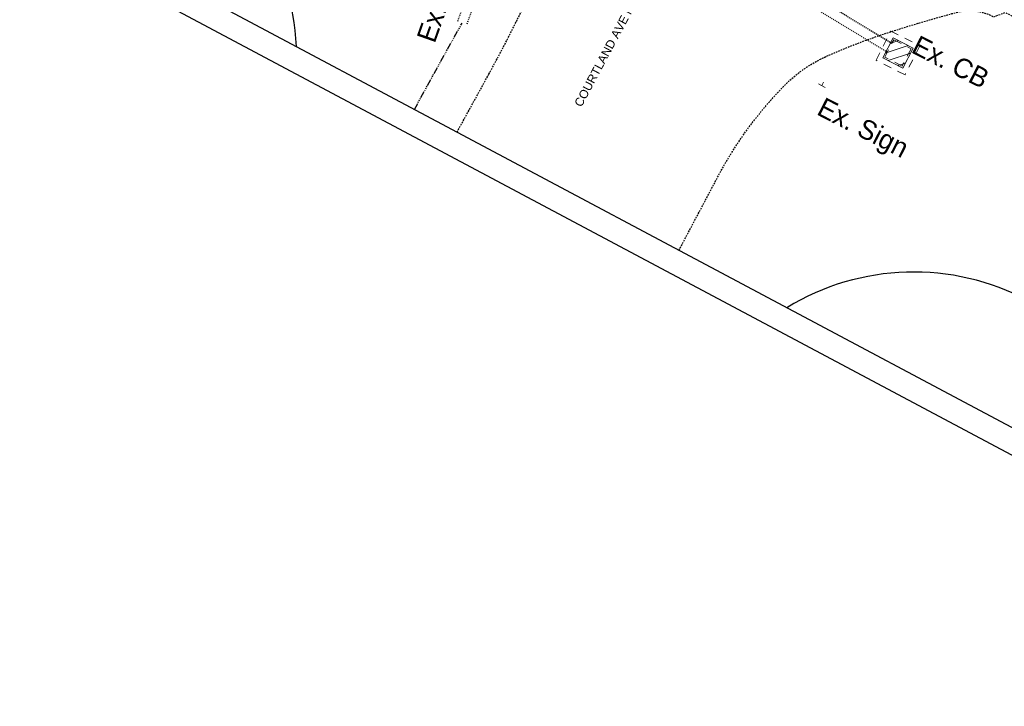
# Model space of a CAD drawing. Header units: feet. Extents: x 2250740 to 2250942, y 437386 to 437594.
# Tile 1 of 13: x 2250741 to 2250841, y 437386 to 437457. Entities that reach past the tile are written whole.
import ezdxf

# ---------------------------------------------------------------- set-up
doc = ezdxf.new("R2010")
doc.units = ezdxf.units.FT
doc.header["$MEASUREMENT"] = 0
for name, pattern in [('OhDOT_USTN1', [0.055, 0.014, -0.041]), ('OhDOT_USTN2', [0.11, 0.069, -0.041]), ('OhDOT_USTN3', [0.22, 0.165, -0.055]), ('OhDOT_USTN5', [0.11, 0.055, -0.055]), ('REDO_Drainage01', [1.6, 0.85, -0.75]), ('rowex', [0]), ('stream', [1.4, 0.7, -0.1, 0.1, -0.1, 0.1, -0.1, 0.1, -0.1])]:
    doc.linetypes.add(name, pattern=pattern)
for name, color, linetype in [('DR_X_Cells', 151, 'OhDOT_USTN2'), ('DR_X_Ditch', 133, 'stream'), ('DR_X_Storm_Sewer', 151, 'OhDOT_USTN5'), ('LT_X_Foundation', 7, 'OhDOT_USTN1'), ('PV_X_EOP', 7, 'OhDOT_USTN3'), ('PV_X_Text', 7, 'Continuous'), ('RD_X_Cells', 7, 'Continuous'), ('RW_X_Fee_RW', 6, 'rowex'), ('SH_Border', 7, 'Continuous'), ('SN_X_Public', 3, 'Continuous')]:
    doc.layers.add(name, color=color, linetype=linetype)
doc.styles.add('OHDOTSymbols', font='arial.ttf')
doc.styles.add('Straight-Normal', font='font30.shx', dxfattribs={"height": 0.14})

# ---------------------------------------------------------------- blocks, each defined once
blk = doc.blocks.new('CB22B-X')
at = {"layer": 'Defpoints', "color": 20, "linetype": 'REDO_Drainage01', "lineweight": 0}
blk.add_lwpolyline([(-1, 1), (1, 1), (1, -1), (-1, -1), (-1, 1)], close=True, dxfattribs=at)
at = {"layer": 'DR_X_Cells', "color": 151, "linetype": 'Continuous', "lineweight": 0}
for p, q in [((-1.15, -0.61), (0.61, 1.15)), ((-1.15, 0.52), (-0.52, 1.15)), ((-0.55, -1.15), (1.15, 0.55)), ((0.58, -1.15), (1.15, -0.58))]:
    blk.add_line(p, q, dxfattribs=at)
at = {"layer": 'DR_X_Cells', "color": 151, "linetype": 'REDO_Drainage01', "lineweight": 0}
blk.add_lwpolyline([(-1.67, 1.67), (1.67, 1.67), (1.67, -1.67), (-1.67, -1.67), (-1.67, 1.67)], close=True, dxfattribs=at)
at = {"layer": 'DR_X_Cells', "color": 151, "linetype": 'Continuous', "lineweight": 0, "flags": 128}
blk.add_lwpolyline([(-1.15, 1.15), (1.15, 1.15), (1.15, -1.15), (-1.15, -1.15), (-1.15, 1.15)], close=True, dxfattribs=at)
blk = doc.blocks.new('SGN1P')
at = {"layer": 'SN_X_Public', "color": 3, "linetype": 'Continuous', "lineweight": 0}
for p, q in [((0, 0), (-0.08, 0)), ((0, 0.08), (0, -0.08))]:
    blk.add_line(p, q, dxfattribs=at)

msp = doc.modelspace()

# ---------------------------------------------------------------- linework, layer by layer
at = {"layer": 'DR_X_Ditch', "elevation": 1088.67}
msp.add_lwpolyline([(2250780.97, 437447.52), (2250783.69, 437452.47), (2250785.86, 437456.34)], dxfattribs=at)
at = {"layer": 'DR_X_Storm_Sewer'}
for p, q in [((2250829.91, 437454.27, 1089.98), (2250793.72, 437476.22, 1089.98)), ((2250791.86, 437475.57, 1089.98), (2250785.38, 437456.5, 1089.98)), ((2250792.76, 437475.11, 1089.98), (2250786.33, 437456.18, 1089.98)), ((2250829.45, 437453.38, 1089.98), (2250793.26, 437475.33, 1089.98))]:
    msp.add_line(p, q, dxfattribs=at)
at = {"layer": 'PV_X_EOP', "elevation": 1090.2}
msp.add_lwpolyline([(2250785.34, 437445.19), (2250788.61, 437451.14, 0.021225), (2250794.23, 437462.49, 0.046058), (2250795.43, 437466.04, 0.086386), (2250795.79, 437471.77, 0.062757), (2250793.16, 437482.67), (2250786.77, 437486.16), (2250769.67, 437494.83)], format="xyb", dxfattribs=at)
at = {"layer": 'PV_X_EOP', "elevation": 1090.11, "flags": 128}
msp.add_lwpolyline([(2250808.09, 437433.07), (2250812.14, 437440.72, -0.071969), (2250818.89, 437449.94, -0.093726), (2250823.18, 437452.94, -0.027258), (2250829.58, 437455.4, -0.012694), (2250836.51, 437457.45, -0.191893), (2250840.38, 437457), (2250841.53, 437457.46), (2250885.12, 437434.92), (2250899.5, 437427.2)], format="xyb", dxfattribs=at)
at = {"layer": 'RW_X_Fee_RW'}
for centre, start, end in [((2250743.9, 437452.85, 1083.62), 2.5385, 61.9627), ((2250832.16, 437405.84, 1083.62), 61.9627, 121.3869)]:
    msp.add_arc(centre, 25, start, end, dxfattribs=at)
at = {"layer": 'SH_Border'}
for p, q in [((2250889.52, 437389.7), (2250743.89, 437467.26)), ((2250890.55, 437386.32), (2250740.51, 437466.23))]:
    msp.add_line(p, q, dxfattribs=at)

# ---------------------------------------------------------------- block references
at = {"layer": 'LT_X_Foundation', "rotation": 332.9888311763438}
msp.add_blockref('CB22B-X', (2250830.54, 437453.3, 1089.98), dxfattribs=at)
at = {"layer": 'RD_X_Cells', "xscale": 5, "yscale": 5, "zscale": 5, "rotation": 242.7346172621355}
msp.add_blockref('SGN1P', (2250822.74, 437449.95, 1090.37), dxfattribs=at)

# ---------------------------------------------------------------- texts
at = {"layer": 'PV_X_Text', "char_height": 2, "width": 725.5968, "attachment_point": 1, "style": 'Straight-Normal'}
for s, insert, rotation in [('Ex. 12" Stm', (2250781.16, 437454.88, 1086.77), 70.4835), ('Ex. CB', (2250832.71, 437455.18, 1087.65), 332.7346), ('Ex. Sign', (2250823.02, 437448.82, 1087.65), 332.7346)]:
    msp.add_mtext(s, dxfattribs=dict(at, insert=insert, rotation=rotation))
at = {"layer": 'SH_Border', "insert": (2250800.71, 437453.52, 270.91), "char_height": 0.875, "attachment_point": 5, "rotation": 61.9627, "style": 'OHDOTSymbols'}
msp.add_mtext_dynamic_manual_height_columns('COURTLAND AVE NW', width=59.5819, gutter_width=5, heights=[11.56], dxfattribs=at)

doc.saveas('drawing.dxf')
